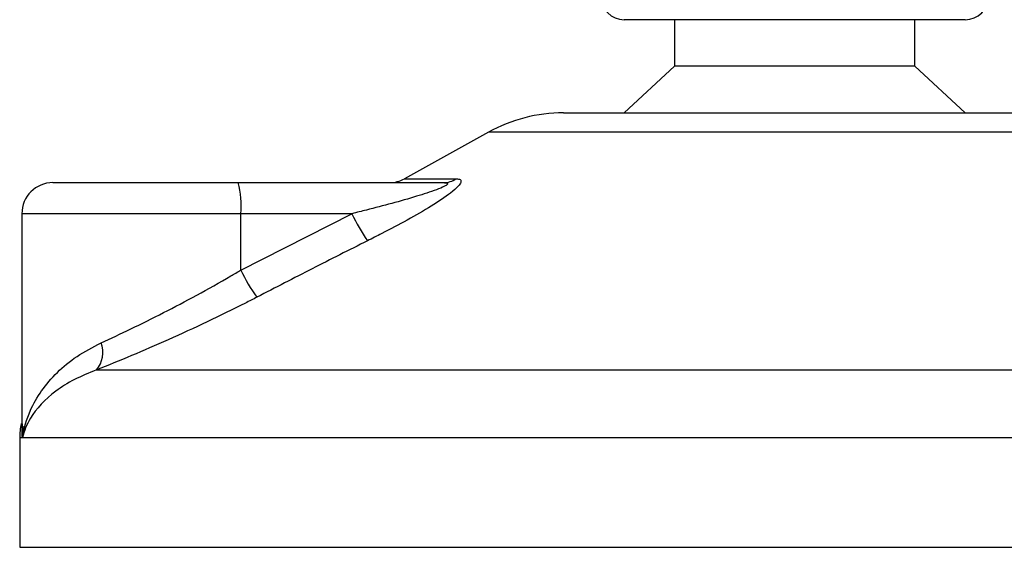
# Model space of a CAD drawing. Header units: millimetres. Extents: x 0 to 420, y 0 to 297.
# Tile 34 of 73: x 185.01 to 188.19, y 211.68 to 213.38. Entities that reach past the tile are written whole.
import ezdxf

# ---------------------------------------------------------------- set-up
doc = ezdxf.new("R2010")
doc.units = ezdxf.units.MM

msp = doc.modelspace()

# ---------------------------------------------------------------- linework, layer by layer
at = {"color": 7, "linetype": 'Continuous', "lineweight": 25}
for p, q in [((187.56212, 213.38329), (186.96443, 213.38329)), ((187.12693, 213.38329), (187.12693, 213.23329)), ((188.06443, 213.38329), (187.56212, 213.38329)), ((187.90193, 213.23329), (187.90193, 213.38329)), ((187.12693, 213.23329), (186.96443, 213.08329)), ((187.54803, 213.23329), (187.12693, 213.23329)), ((187.90193, 213.23329), (187.54803, 213.23329)), ((188.06443, 213.08329), (187.90193, 213.23329)), ((186.76865, 213.08329), (188.26022, 213.08329)), ((186.5264, 213.02069), (186.25579, 212.87081)), ((188.50247, 213.02069), (186.5264, 213.02069)), ((185.1214, 212.85829), (185.71909, 212.85829)), ((185.71909, 212.85829), (186.38084, 212.85829)), ((186.25579, 212.87081), (186.42286, 212.87081)), ((185.0214, 212.75829), (185.0214, 212.07315)), ((185.72776, 212.75829), (185.0214, 212.75829)), ((185.72776, 212.57661), (186.0863, 212.75829)), ((185.72776, 212.57661), (185.72776, 212.75829)), ((186.0863, 212.75829), (185.72776, 212.75829)), ((185.26216, 212.25467), (189.8609, 212.25467)), ((185.01443, 212.03597), (185.01443, 211.68329)), ((185.02385, 212.03597), (185.01443, 212.03597)), ((190.01443, 212.03597), (185.02385, 212.03597)), ((185.01443, 211.68329), (190.01443, 211.68329))]:
    msp.add_line(p, q, dxfattribs=at)
for centre, radius, start, end in [((186.96443, 213.45829), 0.075, 180, 270), ((188.06443, 213.45829), 0.075, 270, 0), ((186.76865, 212.58329), 0.5, 90, 118.97971), ((185.1214, 212.75829), 0.1, 90, 180), ((185.43293, 212.7831), 0.29587, 355.18945, 14.72175), ((186.20734, 212.95829), 0.1, 270, 298.97971), ((186.38049, 212.93623), 0.07794, 270.25772, 302.92857), ((186.59035, 212.98782), 0.55385, 204.48322, 214.91599), ((186.20632, 212.80102), 0.52856, 205.12367, 216.1625), ((185.19417, 212.31105), 0.08833, 320.3326, 20.61478), ((185.26443, 212.03597), 0.25, 169.40991, 180)]:
    msp.add_arc(centre, radius, start, end, dxfattribs=at)
for points, knots in [([(186.38084, 212.85829), (186.38379, 212.85822), (186.38854, 212.8581), (186.39321, 212.85692), (186.39517, 212.85512), (186.39386, 212.85247), (186.39003, 212.84947), (186.37973, 212.84361), (186.34866, 212.83107), (186.26508, 212.80454), (186.17223, 212.77981), (186.10181, 212.76217), (186.0863, 212.75829)], [0, 0, 0, 0, 0.0326282, 0.0525244, 0.0758401, 0.1000535, 0.1224526, 0.1468975, 0.2362249, 0.4244765, 0.873292, 1, 1, 1, 1]), ([(186.42286, 212.87081), (186.42784, 212.87031), (186.43788, 212.86929), (186.43899, 212.86003), (186.42838, 212.84498), (186.39819, 212.81887), (186.34117, 212.78134), (186.26513, 212.73756), (186.19507, 212.7005), (186.15161, 212.67858), (186.1362, 212.67081)], [0, 0, 0, 0, 0.0715734, 0.1443473, 0.2083354, 0.3096596, 0.4923301, 0.6911888, 0.8905251, 1, 1, 1, 1]), ([(186.1362, 212.67081), (186.07687, 212.64097), (185.9577, 212.58102), (185.83913, 212.51985), (185.77958, 212.48913)], [0, 0, 0, 0, 0.4978543, 1, 1, 1, 1]), ([(185.27684, 212.34215), (185.30829, 212.35667), (185.37214, 212.38615), (185.47738, 212.43832), (185.58628, 212.49559), (185.67008, 212.54255), (185.71699, 212.57025), (185.72776, 212.57661)], [0, 0, 0, 0, 0.22830534, 0.46347764, 0.69381275, 0.92974366, 1, 1, 1, 1]), ([(185.77958, 212.48913), (185.76721, 212.48277), (185.71422, 212.45553), (185.61797, 212.40853), (185.49408, 212.35171), (185.37239, 212.29908), (185.29926, 212.26962), (185.26216, 212.25467)], [0, 0, 0, 0, 0.0699949, 0.2998887, 0.53536, 0.7642956, 1, 1, 1, 1]), ([(185.02385, 212.03597), (185.02388, 212.03623), (185.02778, 212.06592), (185.04255, 212.11743), (185.08273, 212.18801), (185.13312, 212.24671), (185.19638, 212.3003), (185.25003, 212.32821), (185.27684, 212.34215)], [0, 0, 0, 0, 0.0022463, 0.2586377, 0.4477168, 0.6367116, 0.818473, 1, 1, 1, 1]), ([(185.26216, 212.25467), (185.23759, 212.24481), (185.18794, 212.22488), (185.10881, 212.17375), (185.04905, 212.10971), (185.02821, 212.05738), (185.02388, 212.03615), (185.02385, 212.03597)], [0, 0, 0, 0, 0.1804148, 0.3645009, 0.7419063, 0.9977849, 1, 1, 1, 1]), ([(185.02385, 212.03597), (185.02381, 212.03615), (185.02076, 212.05125), (185.02218, 212.06622), (185.02357, 212.08102)], [0, 0, 0, 0, 0.0120638, 1, 1, 1, 1]), ([(185.02472, 212.07315), (185.02346, 212.06105), (185.02219, 212.04868), (185.02381, 212.03623), (185.02385, 212.03597)], [0, 0, 0, 0, 0.9792912, 1, 1, 1, 1])]:
    msp.add_open_spline(points, degree=3, knots=knots, dxfattribs=at)

doc.saveas('drawing.dxf')
